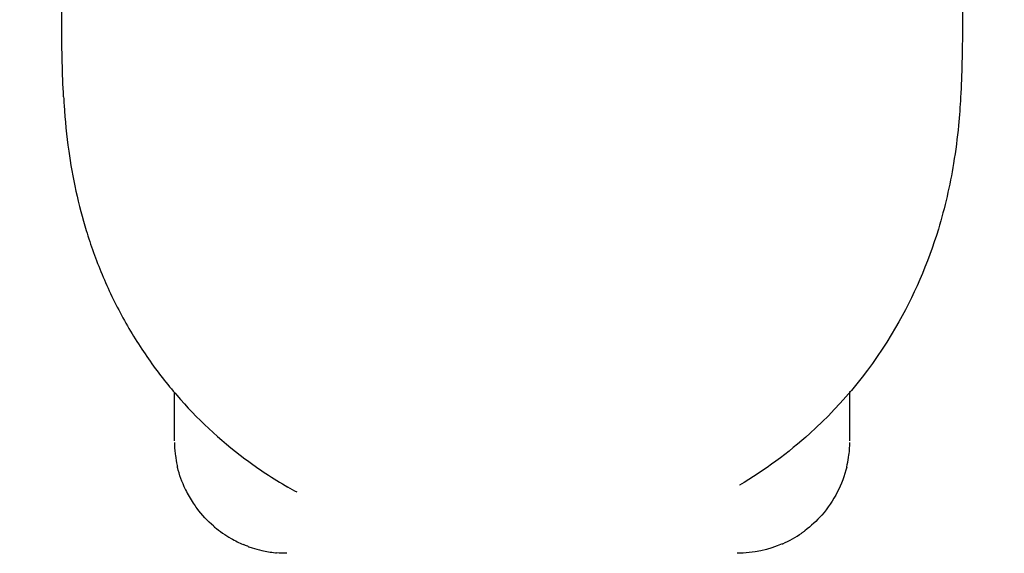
# Model space of a CAD drawing. Header units: inches. Extents: x 1 to 669, y 0 to 417.
# Tile 208 of 256: x 290.61 to 297.17, y 230.37 to 233.92. Entities that reach past the tile are written whole.
import ezdxf

# ---------------------------------------------------------------- set-up
doc = ezdxf.new("R2010")
doc.units = ezdxf.units.IN
doc.header["$LTSCALE"] = 12
doc.header["$MEASUREMENT"] = 0
doc.header["$PDMODE"] = 1
doc.layers.get('Defpoints').update_dxf_attribs({"linetype": 'CONTINUOUS'})
doc.layers.add('D', color=2, linetype='CONTINUOUS')
doc.layers.add('X', color=1, linetype='CONTINUOUS')
doc.styles.get("Standard").update_dxf_attribs({"font": 'SIMPLEX.SHX', "width": 0.875})
doc.dimstyles.new('STANDARD$0', dxfattribs={"dimscale": 32, "dimtxt": 0.09375, "dimasz": 0.0625, "dimexe": 0.03125, "dimexo": 0.03125, "dimgap": 0.03125, "dimtad": 1, "dimtih": 1, "dimtoh": 1, "dimdec": 4, "dimzin": 12, "dimdsep": 46, "dimlunit": 5, "dimtxsty": 'Standard', "dimcen": -0.03125, "dimclrd": 256, "dimclre": 256, "dimclrt": 256, "dimadec": 0, "dimazin": 0, "dimtfac": 0.875, "dimtdec": 4, "dimtofl": 0, "dimtmove": 0, "dimatfit": 3, "dimfxl": 1, "dimtolj": 1, "dimtzin": 12, "dimlwd": 13, "dimlwe": 13, "dimarcsym": 0})

# ---------------------------------------------------------------- blocks, each defined once
blk = doc.blocks.new('*D64')
at = {"layer": 'D', "linetype": 'ByBlock', "lineweight": 13, "transparency": 16777216}
for p, q in [((302.9976, 235.621), (286.0479, 235.621)), ((287.0479, 233.621), (287.0479, 230.621)), ((287.0479, 222.621), (287.0479, 225.621)), ((302.9976, 220.621), (286.0479, 220.621))]:
    blk.add_line(p, q, dxfattribs=at)
at = {"layer": 'D', "transparency": 16777216}
for points in [[(286.7146, 233.621), (287.3812, 233.621), (287.0479, 235.621)], [(286.7146, 222.621), (287.3812, 222.621), (287.0479, 220.621)]]:
    blk.add_solid(points, dxfattribs=at)
at = {"layer": 'Defpoints', "color": 0, "transparency": 16777216}
for p in [(287.0479, 235.621), (303.9976, 235.621), (303.9976, 220.621)]:
    blk.add_point(p, dxfattribs=at)
at = {"layer": 'D', "transparency": 16777216, "insert": (287.0479, 228.121), "char_height": 3, "attachment_point": 5}
blk.add_mtext('\\A1;15', dxfattribs=at)

msp = doc.modelspace()

# ---------------------------------------------------------------- linework, layer by layer
at = {"layer": 'X', "extrusion": (-1, 4.93038e-32, -2.22045e-16)}
for p, q in [((290.89191, 233.87496), (290.89191, 234.05797)), ((296.89191, 234.05797), (296.89191, 233.87496)), ((291.64189, 231.1198), (291.64189, 231.44183)), ((296.14192, 231.44881), (296.14192, 231.44973)), ((296.14192, 231.11981), (296.14192, 231.44326))]:
    msp.add_line(p, q, dxfattribs=at)
at = {"layer": 'X', "extrusion": (2.22045e-16, 2.35099e-38, -1)}
msp.add_ellipse((293.89191, 233.87496), major_axis=(0, 5.19615), ratio=0.5773502, start_param=-1.6602328, end_param=-1.5707972, dxfattribs=at)
at = {"layer": 'X', "extrusion": (2.22045e-16, 3.08149e-33, -1)}
msp.add_ellipse((293.90373, 233.28415), major_axis=(-2.92323, -0.28193), ratio=0.9781358, start_param=-0.9622714, end_param=-0.9384607, dxfattribs=at)
at = {"layer": 'X'}
for points in [[(296.89191, 233.87496), (296.89191, 233.71912), (296.88781, 233.56324), (296.87958, 233.40756)], [(291.64189, 231.12047), (291.64189, 231.12025), (291.64189, 231.12002), (291.64189, 231.1198)], [(296.14191, 231.11981), (296.14191, 231.12003), (296.14191, 231.12025), (296.14191, 231.12047)], [(291.71553, 230.79642), (291.69282, 230.84382), (291.67531, 230.8932), (291.66311, 230.94339)], [(295.4066, 230.82414), (295.4066, 230.82414), (295.4066, 230.82414), (295.4066, 230.82414)], [(291.90405, 230.55082), (291.86204, 230.5868), (291.82478, 230.62681), (291.79271, 230.66941)], [(292.13177, 230.41703), (292.12079, 230.42109), (292.10996, 230.42539), (292.09929, 230.42991)], [(295.69188, 230.43308), (295.60237, 230.39402), (295.4992, 230.37053), (295.39227, 230.37047)], [(292.39138, 230.37048), (292.36804, 230.3705), (292.34491, 230.37161), (292.32214, 230.37373)]]:
    msp.add_open_spline(points, degree=3, dxfattribs=at)
for points, knots in [([(290.9039, 233.41086), (290.90484, 233.39274), (290.90592, 233.37396), (290.91335, 233.2586), (290.92399, 233.15001), (290.94984, 232.96648), (290.96585, 232.87455), (291.00583, 232.69204), (291.02983, 232.60148), (291.08409, 232.42454), (291.11914, 232.32628), (291.201, 232.13041), (291.24781, 232.0328), (291.35163, 231.84356), (291.40866, 231.75188), (291.52962, 231.57879), (291.59353, 231.49738), (291.79072, 231.27022), (291.94328, 231.12692), (292.20318, 230.93219), (292.29897, 230.86885), (292.39846, 230.81106)], [24.8815022, 24.8815022, 24.8815022, 24.8815022, 25.037487, 25.037487, 25.8145544, 25.8145544, 26.464277, 26.464277, 27.1139996, 27.1139996, 27.8762991, 27.8762991, 28.6385985, 28.6385985, 29.400898, 29.400898, 30.1631974, 30.1631974, 31.7200554, 31.7200554, 32.5596501, 32.5596501, 32.5596501, 32.5596501]), ([(296.87958, 233.40756), (296.87648, 233.34897), (296.87189, 233.28497), (296.85759, 233.13751), (296.84671, 233.05225), (296.80858, 232.82059), (296.77485, 232.67328), (296.66187, 232.30131), (296.56621, 232.07944), (296.29456, 231.61222), (296.10012, 231.37182), (295.73165, 231.03931), (295.57385, 230.92319), (295.4066, 230.82414)], [0, 0, 0, 0, 0.2024553, 0.2024553, 0.4614091, 0.4614091, 0.9103961, 0.9103961, 1.6287156, 1.6287156, 2.5456991, 2.5456991, 3.1331179, 3.1331179, 3.1331179, 3.1331179]), ([(291.642, 231.10904), (291.64225, 231.09206), (291.6431, 231.07443), (291.64563, 231.04505), (291.64686, 231.03368), (291.6512, 231.00083), (291.65504, 230.97885), (291.66107, 230.95197), (291.66207, 230.94769), (291.66311, 230.94339)], [0.01539458, 0.01539458, 0.01539458, 0.01539458, 0.0834272, 0.0834272, 0.125, 0.125, 0.20128811, 0.20128811, 0.21564804, 0.21564804, 0.21564804, 0.21564804]), ([(296.12112, 230.94513), (296.12628, 230.96657), (296.13033, 230.98756), (296.13343, 231.00799), (296.13356, 231.00886), (296.13369, 231.00972), (296.13381, 231.01057), (296.13892, 231.04507), (296.14135, 231.07797), (296.14182, 231.10903)], [0.80649749, 0.80649749, 0.80649749, 0.80649749, 0.87223117, 0.87223117, 0.87223117, 0.875, 0.875, 0.875, 0.98623249, 0.98623249, 0.98623249, 0.98623249]), ([(296.12112, 230.94513), (296.09347, 230.83013), (296.03714, 230.71823), (295.9213, 230.58684), (295.88364, 230.55177), (295.84196, 230.52051)], [0, 0, 0, 0, 0.51860486, 0.51860486, 0.72697544, 0.72697544, 0.72697544, 0.72697544]), ([(291.71553, 230.79642), (291.71597, 230.7955), (291.71641, 230.79458), (291.72409, 230.77871), (291.73196, 230.76372), (291.74885, 230.73413), (291.75781, 230.71955), (291.77529, 230.6933), (291.78347, 230.6817), (291.79241, 230.6698), (291.79256, 230.6696), (291.79271, 230.66941)], [0.37213683, 0.37213683, 0.37213683, 0.37213683, 0.375, 0.375, 0.4212862, 0.4212862, 0.465505, 0.465505, 0.5, 0.5, 0.50057549, 0.50057549, 0.50057549, 0.50057549]), ([(291.90406, 230.55082), (291.90528, 230.54978), (291.90651, 230.54873), (291.90854, 230.54701), (291.90935, 230.54633), (291.92717, 230.53139), (291.94493, 230.5178), (291.98166, 230.49222), (292.00062, 230.48025), (292.03335, 230.46156), (292.0469, 230.45436), (292.07338, 230.44132), (292.08629, 230.43542), (292.09929, 230.42991)], [0.6194221, 0.6194221, 0.6194221, 0.6194221, 0.62279501, 0.62279501, 0.625, 0.625, 0.67144099, 0.67144099, 0.71792377, 0.71792377, 0.75, 0.75, 0.78000898, 0.78000898, 0.78000898, 0.78000898]), ([(295.69188, 230.43308), (295.69288, 230.43351), (295.69389, 230.43395), (295.69488, 230.43439), (295.73854, 230.45367), (295.78076, 230.47726), (295.82119, 230.50548), (295.82623, 230.50899), (295.83123, 230.51258), (295.83621, 230.51624), (295.83813, 230.51765), (295.84005, 230.51907), (295.84196, 230.52051)], [0.24745443, 0.24745443, 0.24745443, 0.24745443, 0.25, 0.25, 0.25, 0.36116216, 0.36116216, 0.36116216, 0.375, 0.375, 0.375, 0.38034277, 0.38034277, 0.38034277, 0.38034277]), ([(292.13178, 230.41703), (292.14108, 230.41359), (292.15042, 230.41034), (292.18133, 230.40029), (292.20302, 230.3943), (292.25466, 230.3825), (292.28467, 230.37757), (292.31709, 230.37421), (292.31962, 230.37396), (292.32214, 230.37373)], [0.80488045, 0.80488045, 0.80488045, 0.80488045, 0.82614582, 0.82614582, 0.875, 0.875, 0.94195105, 0.94195105, 0.94759969, 0.94759969, 0.94759969, 0.94759969])]:
    msp.add_open_spline(points, degree=3, knots=knots, dxfattribs=at)

# ---------------------------------------------------------------- dimensions: what is measured, and where the dimension line sits
at = {"layer": 'D'}
dim = msp.add_linear_dim(base=(287.04791, 235.62097), p1=(303.99759, 220.62097), p2=(303.99759, 235.62097), angle=90, dimstyle='STANDARD$0', override={"dimarcsym": 1}, dxfattribs=at)
dim.commit()
dim.dimension.update_dxf_attribs({"geometry": '*D64', "text_midpoint": (287.04791, 228.12097)})

doc.saveas('drawing.dxf')
